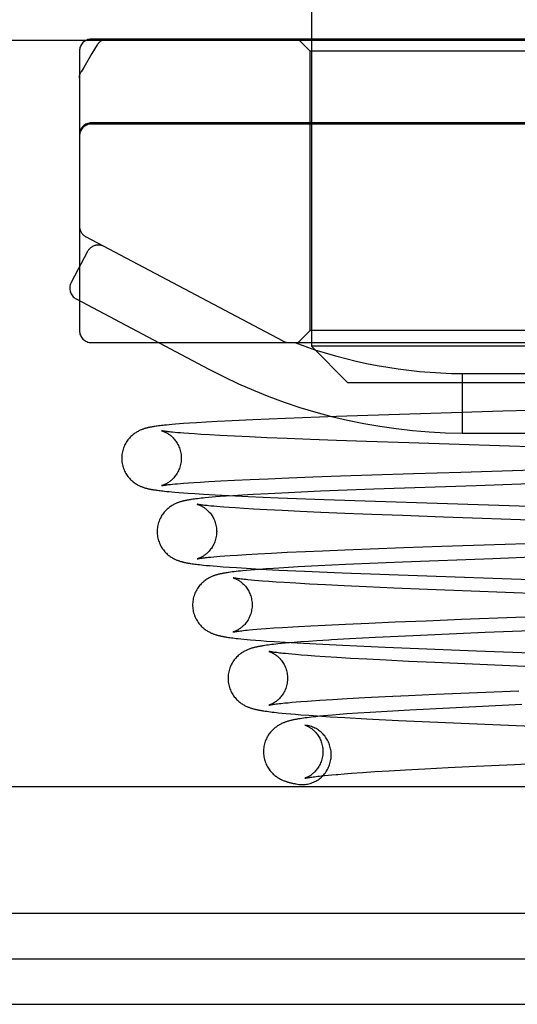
# Model space of a CAD drawing. Header units: inches. Extents: x 0 to 227, y 0 to 147.
# Tile 5 of 247: x 16.009 to 16.419, y 46.52 to 47.331. Entities that reach past the tile are written whole.
import ezdxf

# ---------------------------------------------------------------- set-up
doc = ezdxf.new("R2010")
doc.units = ezdxf.units.IN
doc.header["$LTSCALE"] = 12.466667
doc.header["$MEASUREMENT"] = 0
doc.linetypes.add('HIDDEN', pattern=[0.2, 0.1, -0.1])
doc.layers.get('0').update_dxf_attribs({"linetype": 'CONTINUOUS'})
doc.layers.add('02___PRT_ALL_AXES', color=7, linetype='CONTINUOUS')
doc.layers.add('DEFAULT_2', color=8, linetype='HIDDEN')

msp = doc.modelspace()

# ---------------------------------------------------------------- linework, layer by layer
at = {"color": 3, "linetype": 'Continuous'}
msp.add_line((9.41082, 46.55769), (27.71082, 46.55769), dxfattribs=at)
at = {"color": 7, "linetype": 'Continuous'}
msp.add_line((9.45582, 46.52019), (27.66582, 46.52019), dxfattribs=at)
at = {"layer": '02___PRT_ALL_AXES', "color": 8, "linetype": 'HIDDEN'}
msp.add_line((16.24832, 47.07519), (16.24832, 47.30519), dxfattribs=at)
at = {"layer": 'DEFAULT_2', "color": 8, "linetype": 'HIDDEN'}
for p, q in [((16.24932, 47.78219), (16.24932, 47.06219)), ((26.56082, 47.31394), (10.56082, 47.31394)), ((16.80332, 47.31519), (16.06832, 47.31519)), ((16.24832, 47.30519), (16.23832, 47.31519)), ((16.05832, 47.30519), (16.05832, 47.07519)), ((16.62332, 47.30519), (16.24832, 47.30519)), ((16.80332, 47.24619), (16.06832, 47.24619)), ((16.80332, 47.24519), (16.06832, 47.24519)), ((16.22612, 47.06635), (16.06364, 47.15237)), ((16.0651, 47.14028), (16.05153, 47.11465)), ((16.05569, 47.10113), (16.16484, 47.04335)), ((16.24832, 47.07519), (16.23832, 47.06519)), ((16.62332, 47.07519), (16.24832, 47.07519)), ((16.06832, 47.06519), (16.80332, 47.06519)), ((16.62232, 47.06219), (16.24932, 47.06219)), ((16.27932, 47.03219), (16.24932, 47.06219)), ((16.37362, 47.03969), (16.37342, 46.99069)), ((16.37362, 47.03969), (16.43581, 47.03969)), ((16.59232, 47.03219), (16.27932, 47.03219)), ((16.34759, 47.00681), (16.27015, 47.00429)), ((16.40709, 47.00861), (16.34759, 47.00681)), ((16.4293, 47.00927), (16.40709, 47.00861)), ((16.12247, 46.99643), (16.12143, 46.99629)), ((16.12356, 46.99657), (16.12247, 46.99643)), ((16.1247, 46.99672), (16.12356, 46.99657)), ((16.1259, 46.99686), (16.1247, 46.99672)), ((16.12717, 46.997), (16.1259, 46.99686)), ((16.12851, 46.99715), (16.12717, 46.997)), ((16.12993, 46.99729), (16.12851, 46.99715)), ((16.13223, 46.99751), (16.12993, 46.99729)), ((16.13476, 46.99774), (16.13223, 46.99751)), ((16.13755, 46.99798), (16.13476, 46.99774)), ((16.14063, 46.99823), (16.13755, 46.99798)), ((16.14402, 46.99848), (16.14063, 46.99823)), ((16.14907, 46.99884), (16.14402, 46.99848)), ((16.15474, 46.99921), (16.14907, 46.99884)), ((16.16272, 46.99969), (16.15474, 46.99921)), ((16.17179, 47.00019), (16.16272, 46.99969)), ((16.18423, 47.00083), (16.17179, 47.00019)), ((16.20121, 47.00161), (16.18423, 47.00083)), ((16.22793, 47.00273), (16.20121, 47.00161)), ((16.27015, 47.00429), (16.22793, 47.00273)), ((16.12143, 46.99629), (16.12043, 46.99614)), ((16.12901, 46.99209), (16.12835, 46.99218)), ((16.12976, 46.99199), (16.12901, 46.99209)), ((16.1306, 46.99189), (16.12976, 46.99199)), ((16.13152, 46.99178), (16.1306, 46.99189)), ((16.13253, 46.99166), (16.13152, 46.99178)), ((16.13364, 46.99154), (16.13253, 46.99166)), ((16.13484, 46.99142), (16.13364, 46.99154)), ((16.13684, 46.99123), (16.13484, 46.99142)), ((16.13906, 46.99102), (16.13684, 46.99123)), ((16.14154, 46.99081), (16.13906, 46.99102)), ((16.14428, 46.99059), (16.14154, 46.99081)), ((16.14838, 46.99028), (16.14428, 46.99059)), ((16.153, 46.98995), (16.14838, 46.99028)), ((16.15818, 46.98961), (16.153, 46.98995)), ((16.16551, 46.98917), (16.15818, 46.98961)), ((16.17399, 46.98869), (16.16551, 46.98917)), ((16.18604, 46.98807), (16.17399, 46.98869)), ((16.37342, 46.99069), (16.43583, 46.99069)), ((16.19826, 46.98748), (16.18604, 46.98807)), ((16.21277, 46.98684), (16.19826, 46.98748)), ((16.22947, 46.98615), (16.21277, 46.98684)), ((16.24849, 46.9854), (16.22947, 46.98615)), ((16.27008, 46.98461), (16.24849, 46.9854)), ((16.29472, 46.98374), (16.27008, 46.98461)), ((16.32961, 46.98258), (16.29472, 46.98374)), ((16.37112, 46.98125), (16.32961, 46.98258)), ((16.57542, 46.97473), (16.37112, 46.98125)), ((16.2733, 46.95539), (16.29921, 46.95627)), ((16.29921, 46.95627), (16.33353, 46.95737)), ((16.33353, 46.95737), (16.37244, 46.95857)), ((16.37244, 46.95857), (16.43188, 46.96035)), ((16.12738, 46.94766), (16.12789, 46.94774)), ((16.12789, 46.94774), (16.12847, 46.94782)), ((16.12847, 46.94782), (16.12912, 46.94791)), ((16.12912, 46.94791), (16.12984, 46.948)), ((16.12984, 46.948), (16.13062, 46.9481)), ((16.13062, 46.9481), (16.13148, 46.9482)), ((16.13148, 46.9482), (16.13242, 46.94831)), ((16.13242, 46.94831), (16.13343, 46.94842)), ((16.13343, 46.94842), (16.1351, 46.94859)), ((16.1351, 46.94859), (16.13698, 46.94877)), ((16.13698, 46.94877), (16.13908, 46.94896)), ((16.13908, 46.94896), (16.14143, 46.94916)), ((16.14143, 46.94916), (16.14406, 46.94937)), ((16.14406, 46.94937), (16.14803, 46.94967)), ((16.14803, 46.94967), (16.15256, 46.94999)), ((16.15256, 46.94999), (16.15765, 46.95032)), ((16.15765, 46.95032), (16.16483, 46.95075)), ((16.16483, 46.95075), (16.17469, 46.9513)), ((16.17469, 46.9513), (16.186, 46.95188)), ((16.186, 46.95188), (16.19891, 46.95248)), ((16.19891, 46.95248), (16.21371, 46.95313)), ((16.21371, 46.95313), (16.23078, 46.95382)), ((16.23078, 46.95382), (16.25054, 46.95457)), ((16.25054, 46.95457), (16.2733, 46.95539)), ((16.12064, 46.94381), (16.1216, 46.94367)), ((16.1216, 46.94367), (16.1226, 46.94353)), ((16.1226, 46.94353), (16.12364, 46.9434)), ((16.12364, 46.9434), (16.12472, 46.94326)), ((16.12472, 46.94326), (16.12585, 46.94313)), ((16.12585, 46.94313), (16.12703, 46.94299)), ((16.12703, 46.94299), (16.12826, 46.94286)), ((16.12826, 46.94286), (16.13021, 46.94266)), ((16.13021, 46.94266), (16.13228, 46.94246)), ((16.13228, 46.94246), (16.13449, 46.94226)), ((16.13449, 46.94226), (16.13685, 46.94205)), ((16.13685, 46.94205), (16.14023, 46.94178)), ((16.14023, 46.94178), (16.14389, 46.9415)), ((16.14389, 46.9415), (16.14786, 46.94121)), ((16.14786, 46.94121), (16.15326, 46.94085)), ((16.15326, 46.94085), (16.16049, 46.9404)), ((16.16049, 46.9404), (16.17017, 46.93985)), ((16.17017, 46.93985), (16.1815, 46.93926)), ((16.19254, 46.93956), (16.18473, 46.93907)), ((16.20143, 46.94008), (16.19254, 46.93956)), ((16.21373, 46.94073), (16.20143, 46.94008)), ((16.23062, 46.94156), (16.21373, 46.94073)), ((16.25685, 46.94271), (16.23062, 46.94156)), ((16.30078, 46.94443), (16.25685, 46.94271)), ((16.38509, 46.94736), (16.30078, 46.94443)), ((16.15179, 46.93613), (16.15063, 46.93596)), ((16.15302, 46.93629), (16.15179, 46.93613)), ((16.15431, 46.93646), (16.15302, 46.93629)), ((16.15567, 46.93662), (16.15431, 46.93646)), ((16.15711, 46.93679), (16.15567, 46.93662)), ((16.15863, 46.93695), (16.15711, 46.93679)), ((16.15869, 46.93148), (16.15801, 46.93158)), ((16.16024, 46.93712), (16.15863, 46.93695)), ((16.15946, 46.93138), (16.15869, 46.93148)), ((16.16193, 46.93729), (16.16024, 46.93712)), ((16.16463, 46.93754), (16.16193, 46.93729)), ((16.16757, 46.9378), (16.16463, 46.93754)), ((16.17074, 46.93806), (16.16757, 46.9378)), ((16.17417, 46.93833), (16.17074, 46.93806)), ((16.17918, 46.93869), (16.17417, 46.93833)), ((16.18473, 46.93907), (16.17918, 46.93869)), ((16.1815, 46.93926), (16.19725, 46.9385)), ((16.19725, 46.9385), (16.22208, 46.93743)), ((16.22208, 46.93743), (16.25986, 46.93597)), ((16.25986, 46.93597), (16.51628, 46.92771)), ((16.16031, 46.93127), (16.15946, 46.93138)), ((16.16124, 46.93115), (16.16031, 46.93127)), ((16.16227, 46.93103), (16.16124, 46.93115)), ((16.16339, 46.93091), (16.16227, 46.93103)), ((16.16461, 46.93078), (16.16339, 46.93091)), ((16.16664, 46.93057), (16.16461, 46.93078)), ((16.16891, 46.93036), (16.16664, 46.93057)), ((16.17143, 46.93013), (16.16891, 46.93036)), ((16.17421, 46.9299), (16.17143, 46.93013)), ((16.17726, 46.92966), (16.17421, 46.9299)), ((16.18174, 46.92933), (16.17726, 46.92966)), ((16.18673, 46.92898), (16.18174, 46.92933)), ((16.19374, 46.92852), (16.18673, 46.92898)), ((16.20167, 46.92805), (16.19374, 46.92852)), ((16.21257, 46.92744), (16.20167, 46.92805)), ((16.22524, 46.92679), (16.21257, 46.92744)), ((16.23999, 46.92609), (16.22524, 46.92679)), ((16.25708, 46.92533), (16.23999, 46.92609)), ((16.27676, 46.92451), (16.25708, 46.92533)), ((16.29912, 46.92363), (16.27676, 46.92451)), ((16.3244, 46.92269), (16.29912, 46.92363)), ((16.35808, 46.92148), (16.3244, 46.92269)), ((16.56976, 46.91399), (16.35808, 46.92148)), ((16.35668, 46.89741), (16.40882, 46.89914)), ((16.19554, 46.89068), (16.20523, 46.89124)), ((16.20523, 46.89124), (16.2165, 46.89184)), ((16.2165, 46.89184), (16.22952, 46.89248)), ((16.22952, 46.89248), (16.24444, 46.89316)), ((16.24444, 46.89316), (16.25838, 46.89376)), ((16.25838, 46.89376), (16.277, 46.89452)), ((16.277, 46.89452), (16.29787, 46.89532)), ((16.29787, 46.89532), (16.32536, 46.89632)), ((16.32536, 46.89632), (16.35668, 46.89741)), ((16.15106, 46.8831), (16.15219, 46.88294)), ((16.15219, 46.88294), (16.15337, 46.88278)), ((16.15337, 46.88278), (16.15461, 46.88262)), ((16.15722, 46.88743), (16.15784, 46.88752)), ((16.15784, 46.88752), (16.15855, 46.88762)), ((16.15855, 46.88762), (16.15934, 46.88773)), ((16.15934, 46.88773), (16.16023, 46.88785)), ((16.16023, 46.88785), (16.1612, 46.88796)), ((16.1612, 46.88796), (16.16226, 46.88809)), ((16.16226, 46.88809), (16.1634, 46.88821)), ((16.1634, 46.88821), (16.16464, 46.88834)), ((16.16464, 46.88834), (16.16667, 46.88855)), ((16.16667, 46.88855), (16.1689, 46.88876)), ((16.1689, 46.88876), (16.17135, 46.88897)), ((16.17135, 46.88897), (16.17403, 46.8892)), ((16.17403, 46.8892), (16.17798, 46.88951)), ((16.17798, 46.88951), (16.18236, 46.88983)), ((16.18236, 46.88983), (16.18853, 46.89024)), ((16.18853, 46.89024), (16.19554, 46.89068)), ((16.3243, 46.8844), (16.28406, 46.8827)), ((16.39867, 46.88723), (16.3243, 46.8844)), ((16.15461, 46.88262), (16.15593, 46.88246)), ((16.15593, 46.88246), (16.15733, 46.88231)), ((16.15733, 46.88231), (16.1588, 46.88214)), ((16.1588, 46.88214), (16.16036, 46.88198)), ((16.16036, 46.88198), (16.16288, 46.88173)), ((16.16288, 46.88173), (16.16561, 46.88148)), ((16.16561, 46.88148), (16.16858, 46.88122)), ((16.16858, 46.88122), (16.17182, 46.88096)), ((16.17182, 46.88096), (16.17657, 46.8806)), ((16.17657, 46.8806), (16.18187, 46.88022)), ((16.18274, 46.87607), (16.18135, 46.87588)), ((16.18187, 46.88022), (16.18775, 46.87983)), ((16.18421, 46.87626), (16.18274, 46.87607)), ((16.18575, 46.87645), (16.18421, 46.87626)), ((16.18738, 46.87664), (16.18575, 46.87645)), ((16.1891, 46.87683), (16.18738, 46.87664)), ((16.18775, 46.87983), (16.19596, 46.87933)), ((16.1909, 46.87702), (16.1891, 46.87683)), ((16.1928, 46.87721), (16.1909, 46.87702)), ((16.19584, 46.8775), (16.1928, 46.87721)), ((16.19913, 46.87779), (16.19584, 46.8775)), ((16.19596, 46.87933), (16.20716, 46.87869)), ((16.20267, 46.87808), (16.19913, 46.87779)), ((16.20649, 46.87838), (16.20267, 46.87808)), ((16.21206, 46.87879), (16.20649, 46.87838)), ((16.20716, 46.87869), (16.22243, 46.8779)), ((16.21819, 46.87921), (16.21206, 46.87879)), ((16.22677, 46.87976), (16.21819, 46.87921)), ((16.22243, 46.8779), (16.24362, 46.87691)), ((16.23856, 46.88044), (16.22677, 46.87976)), ((16.25479, 46.88131), (16.23856, 46.88044)), ((16.24362, 46.87691), (16.2747, 46.87559)), ((16.27747, 46.8824), (16.25479, 46.88131)), ((16.2747, 46.87559), (16.52436, 46.8667)), ((16.28406, 46.8827), (16.27747, 46.8824)), ((16.18942, 46.87071), (16.18852, 46.87083)), ((16.19042, 46.87057), (16.18942, 46.87071)), ((16.19153, 46.87044), (16.19042, 46.87057)), ((16.19274, 46.87029), (16.19153, 46.87044)), ((16.19408, 46.87014), (16.19274, 46.87029)), ((16.19552, 46.86999), (16.19408, 46.87014)), ((16.19709, 46.86983), (16.19552, 46.86999)), ((16.19967, 46.86958), (16.19709, 46.86983)), ((16.20254, 46.86932), (16.19967, 46.86958)), ((16.2057, 46.86905), (16.20254, 46.86932)), ((16.20918, 46.86877), (16.2057, 46.86905)), ((16.21439, 46.86837), (16.20918, 46.86877)), ((16.2203, 46.86796), (16.21439, 46.86837)), ((16.22702, 46.86752), (16.2203, 46.86796)), ((16.23666, 46.86693), (16.22702, 46.86752)), ((16.24787, 46.86629), (16.23666, 46.86693)), ((16.26093, 46.86561), (16.24787, 46.86629)), ((16.27633, 46.86485), (16.26093, 46.86561)), ((16.29486, 46.86399), (16.27633, 46.86485)), ((16.31733, 46.86301), (16.29486, 46.86399)), ((16.34508, 46.86187), (16.31733, 46.86301)), ((16.38099, 46.86045), (16.34508, 46.86187)), ((16.54095, 46.85419), (16.38099, 46.86045)), ((16.27737, 46.83338), (16.29657, 46.83424)), ((16.29657, 46.83424), (16.31846, 46.83516)), ((16.31846, 46.83516), (16.34378, 46.83617)), ((16.34378, 46.83617), (16.37306, 46.83728)), ((16.37306, 46.83728), (16.41765, 46.83892)), ((16.18793, 46.82736), (16.18882, 46.82748)), ((16.18882, 46.82748), (16.18982, 46.82762)), ((16.18982, 46.82762), (16.19093, 46.82776)), ((16.19093, 46.82776), (16.19215, 46.82791)), ((16.19215, 46.82791), (16.1935, 46.82806)), ((16.1935, 46.82806), (16.19497, 46.82822)), ((16.19497, 46.82822), (16.19657, 46.82838)), ((16.19657, 46.82838), (16.19832, 46.82855)), ((16.19832, 46.82855), (16.20121, 46.82882)), ((16.20121, 46.82882), (16.20447, 46.8291)), ((16.20447, 46.8291), (16.20812, 46.8294)), ((16.20812, 46.8294), (16.2122, 46.82971)), ((16.2122, 46.82971), (16.21842, 46.83015)), ((16.21842, 46.83015), (16.22567, 46.83063)), ((16.22567, 46.83063), (16.23406, 46.83114)), ((16.23406, 46.83114), (16.23871, 46.83141)), ((16.23871, 46.83141), (16.24899, 46.83197)), ((16.24899, 46.83197), (16.26065, 46.83257)), ((16.26065, 46.83257), (16.27737, 46.83338)), ((16.39233, 46.82636), (16.33321, 46.82381)), ((16.45154, 46.82877), (16.39233, 46.82636)), ((16.18109, 46.82242), (16.18226, 46.82226)), ((16.18226, 46.82226), (16.18348, 46.82209)), ((16.18348, 46.82209), (16.18475, 46.82193)), ((16.18475, 46.82193), (16.18608, 46.82177)), ((16.18608, 46.82177), (16.18748, 46.82161)), ((16.18748, 46.82161), (16.18894, 46.82144)), ((16.18894, 46.82144), (16.19125, 46.8212)), ((16.19125, 46.8212), (16.19373, 46.82095)), ((16.19373, 46.82095), (16.19638, 46.82071)), ((16.19638, 46.82071), (16.1992, 46.82045)), ((16.1992, 46.82045), (16.20326, 46.82012)), ((16.20326, 46.82012), (16.20766, 46.81977)), ((16.20766, 46.81977), (16.21244, 46.81942)), ((16.21244, 46.81942), (16.21896, 46.81897)), ((16.21896, 46.81897), (16.22772, 46.81841)), ((16.22772, 46.81841), (16.23769, 46.81782)), ((16.2313, 46.81789), (16.22783, 46.81758)), ((16.23509, 46.81821), (16.2313, 46.81789)), ((16.24067, 46.81865), (16.23509, 46.81821)), ((16.24689, 46.8191), (16.24067, 46.81865)), ((16.25383, 46.81958), (16.24689, 46.8191)), ((16.28086, 46.8212), (16.26598, 46.82035)), ((16.30226, 46.82233), (16.28086, 46.8212)), ((16.33321, 46.82381), (16.30226, 46.82233)), ((16.21103, 46.81568), (16.20979, 46.81549)), ((16.21233, 46.81587), (16.21103, 46.81568)), ((16.21369, 46.81605), (16.21233, 46.81587)), ((16.21513, 46.81624), (16.21369, 46.81605)), ((16.21665, 46.81642), (16.21513, 46.81624)), ((16.21826, 46.81661), (16.21665, 46.81642)), ((16.21882, 46.81008), (16.21798, 46.8102)), ((16.21996, 46.8168), (16.21826, 46.81661)), ((16.21975, 46.80995), (16.21882, 46.81008)), ((16.22076, 46.80982), (16.21975, 46.80995)), ((16.22176, 46.81699), (16.21996, 46.8168)), ((16.22186, 46.80968), (16.22076, 46.80982)), ((16.22466, 46.81728), (16.22176, 46.81699)), ((16.22783, 46.81758), (16.22466, 46.81728)), ((16.23769, 46.81782), (16.25334, 46.81697)), ((16.25334, 46.81697), (16.27532, 46.81587)), ((16.27532, 46.81587), (16.31, 46.81432)), ((16.31, 46.81432), (16.38541, 46.81128)), ((16.38541, 46.81128), (16.47752, 46.80775)), ((16.22304, 46.80953), (16.22186, 46.80968)), ((16.22432, 46.80939), (16.22304, 46.80953)), ((16.22569, 46.80923), (16.22432, 46.80939)), ((16.22795, 46.809), (16.22569, 46.80923)), ((16.23046, 46.80875), (16.22795, 46.809)), ((16.23325, 46.80848), (16.23046, 46.80875)), ((16.23635, 46.80821), (16.23325, 46.80848)), ((16.24098, 46.80782), (16.23635, 46.80821)), ((16.24624, 46.80741), (16.24098, 46.80782)), ((16.25216, 46.80698), (16.24624, 46.80741)), ((16.26057, 46.80641), (16.25216, 46.80698)), ((16.27022, 46.8058), (16.26057, 46.80641)), ((16.28154, 46.80513), (16.27022, 46.8058)), ((16.29498, 46.80438), (16.28154, 46.80513)), ((16.31079, 46.80356), (16.29498, 46.80438)), ((16.32918, 46.80265), (16.31079, 46.80356)), ((16.35086, 46.80164), (16.32918, 46.80265)), ((16.38209, 46.80024), (16.35086, 46.80164)), ((16.46642, 46.79658), (16.38209, 46.80024)), ((16.3794, 46.77682), (16.42017, 46.7785)), ((16.23323, 46.76892), (16.23669, 46.76922)), ((16.23669, 46.76922), (16.24052, 46.76953)), ((16.24052, 46.76953), (16.24627, 46.76998)), ((16.24627, 46.76998), (16.24942, 46.7702)), ((16.24942, 46.7702), (16.25638, 46.77069)), ((16.25638, 46.77069), (16.26663, 46.77134)), ((16.26663, 46.77134), (16.27888, 46.77206)), ((16.27888, 46.77206), (16.29329, 46.77285)), ((16.29329, 46.77285), (16.31001, 46.7737)), ((16.31001, 46.7737), (16.32932, 46.77462)), ((16.32932, 46.77462), (16.35195, 46.77564)), ((16.35195, 46.77564), (16.3794, 46.77682)), ((16.21134, 46.76169), (16.21268, 46.7615)), ((16.21268, 46.7615), (16.21408, 46.76131)), ((16.21408, 46.76131), (16.21556, 46.76112)), ((16.21556, 46.76112), (16.21712, 46.76093)), ((16.21686, 46.76705), (16.2176, 46.76717)), ((16.2176, 46.76717), (16.21844, 46.76729)), ((16.21844, 46.76729), (16.21937, 46.76742)), ((16.21937, 46.76742), (16.22041, 46.76756)), ((16.22041, 46.76756), (16.22155, 46.7677)), ((16.22155, 46.7677), (16.22281, 46.76786)), ((16.22281, 46.76786), (16.22419, 46.76801)), ((16.22419, 46.76801), (16.22571, 46.76818)), ((16.22571, 46.76818), (16.22737, 46.76836)), ((16.22737, 46.76836), (16.23013, 46.76863)), ((16.23013, 46.76863), (16.23323, 46.76892)), ((16.31175, 46.76148), (16.29774, 46.76061)), ((16.33052, 46.76254), (16.31175, 46.76148)), ((16.36304, 46.76424), (16.33052, 46.76254)), ((16.42276, 46.76708), (16.36304, 46.76424)), ((16.21712, 46.76093), (16.21876, 46.76074)), ((16.21876, 46.76074), (16.22051, 46.76055)), ((16.22051, 46.76055), (16.22236, 46.76035)), ((16.22236, 46.76035), (16.22535, 46.76005)), ((16.22535, 46.76005), (16.22865, 46.75974)), ((16.22865, 46.75974), (16.23228, 46.75942)), ((16.23228, 46.75942), (16.23628, 46.75908)), ((16.23628, 46.75908), (16.24067, 46.75874)), ((16.24135, 46.75562), (16.23997, 46.75541)), ((16.24067, 46.75874), (16.24717, 46.75825)), ((16.2428, 46.75583), (16.24135, 46.75562)), ((16.24431, 46.75604), (16.2428, 46.75583)), ((16.2459, 46.75625), (16.24431, 46.75604)), ((16.24756, 46.75645), (16.2459, 46.75625)), ((16.24717, 46.75825), (16.25449, 46.75775)), ((16.24931, 46.75666), (16.24756, 46.75645)), ((16.25114, 46.75687), (16.24931, 46.75666)), ((16.25306, 46.75708), (16.25114, 46.75687)), ((16.25611, 46.75739), (16.25306, 46.75708)), ((16.25449, 46.75775), (16.26488, 46.75708)), ((16.2594, 46.75771), (16.25611, 46.75739)), ((16.26295, 46.75803), (16.2594, 46.75771)), ((16.26679, 46.75837), (16.26295, 46.75803)), ((16.26488, 46.75708), (16.27701, 46.75635)), ((16.27239, 46.75882), (16.26679, 46.75837)), ((16.27864, 46.7593), (16.27239, 46.75882)), ((16.27701, 46.75635), (16.29479, 46.75537)), ((16.28752, 46.75994), (16.27864, 46.7593)), ((16.29774, 46.76061), (16.28752, 46.75994)), ((16.29479, 46.75537), (16.32099, 46.75404)), ((16.32099, 46.75404), (16.47808, 46.74707)), ((16.246, 46.74979), (16.24398, 46.75021)), ((16.41651, 46.7178), (16.50222, 46.72178)), ((16.30156, 46.71181), (16.31329, 46.71254)), ((16.31329, 46.71254), (16.32679, 46.71332)), ((16.32679, 46.71332), (16.34285, 46.71419)), ((16.34285, 46.71419), (16.36198, 46.71518)), ((16.36198, 46.71518), (16.38513, 46.71631)), ((16.38513, 46.71631), (16.41651, 46.7178)), ((16.24691, 46.70696), (16.24771, 46.70709)), ((16.24771, 46.70709), (16.24861, 46.70723)), ((16.24861, 46.70723), (16.24961, 46.70737)), ((16.24961, 46.70737), (16.2507, 46.70752)), ((16.2507, 46.70752), (16.25188, 46.70768)), ((16.25188, 46.70768), (16.25317, 46.70784)), ((16.25317, 46.70784), (16.25455, 46.708)), ((16.25455, 46.708), (16.25605, 46.70817)), ((16.25605, 46.70817), (16.25765, 46.70835)), ((16.25765, 46.70835), (16.26025, 46.70862)), ((16.26025, 46.70862), (16.26312, 46.7089)), ((16.26312, 46.7089), (16.26628, 46.70919)), ((16.27099, 46.7096), (16.27637, 46.71004)), ((16.27637, 46.71004), (16.2825, 46.71051)), ((16.2825, 46.71051), (16.29133, 46.71114)), ((16.29133, 46.71114), (16.30156, 46.71181)), ((26.56082, 46.69919), (10.56082, 46.69919)), ((10.56082, 46.59519), (26.56082, 46.59519))]:
    msp.add_line(p, q, dxfattribs=at)
for points in [[(16.08152, 47.31519), (16.081, 47.31517), (16.08049, 47.31513), (16.08, 47.31507), (16.07951, 47.31498), (16.07903, 47.31487), (16.07855, 47.31474), (16.07807, 47.31457), (16.0776, 47.31439), (16.07715, 47.31418), (16.07672, 47.31396), (16.07628, 47.3137), (16.07584, 47.31342), (16.07544, 47.31313), (16.07505, 47.31281), (16.07466, 47.31247), (16.07429, 47.31209), (16.07394, 47.31171), (16.07362, 47.31131), (16.0733, 47.31089), (16.07302, 47.31045)], [(16.07302, 47.31045), (16.07085, 47.30693), (16.06858, 47.30322), (16.06632, 47.29947), (16.06407, 47.29569), (16.06182, 47.29189), (16.05968, 47.28823)], [(16.05832, 47.2832), (16.05833, 47.2837), (16.05837, 47.28421), (16.05843, 47.28471), (16.05852, 47.28521), (16.05863, 47.28567), (16.05875, 47.28612), (16.05891, 47.28659), (16.05909, 47.28706), (16.05928, 47.28748), (16.05948, 47.28788), (16.05968, 47.28823)], [(16.12043, 46.99614), (16.11994, 46.99607), (16.11947, 46.99599), (16.119, 46.99591), (16.11854, 46.99584), (16.11809, 46.99576), (16.11764, 46.99568), (16.1172, 46.9956), (16.11676, 46.99551), (16.11633, 46.99542), (16.11589, 46.99534), (16.11546, 46.99524), (16.11503, 46.99515), (16.1146, 46.99505), (16.11417, 46.99494), (16.11373, 46.99483), (16.11329, 46.99471), (16.11285, 46.99459), (16.11239, 46.99446), (16.11193, 46.99432), (16.11146, 46.99417), (16.11098, 46.99401), (16.11048, 46.99384), (16.10997, 46.99365), (16.10945, 46.99344), (16.10891, 46.99322), (16.10835, 46.99297), (16.10777, 46.99271), (16.10717, 46.99241), (16.10656, 46.99209), (16.10593, 46.99174), (16.10529, 46.99136), (16.10464, 46.99096), (16.10399, 46.99052), (16.10335, 46.99005), (16.1027, 46.98956), (16.10206, 46.98903), (16.10142, 46.98848), (16.10079, 46.98788), (16.10016, 46.98725), (16.09952, 46.98657), (16.0989, 46.98584), (16.09828, 46.98507), (16.09768, 46.98425), (16.09711, 46.98339), (16.09656, 46.98249), (16.09604, 46.98156), (16.09556, 46.98059), (16.09511, 46.97959), (16.0947, 46.97856), (16.09434, 46.97751), (16.09403, 46.97643), (16.09376, 46.97534), (16.09354, 46.97424), (16.09337, 46.97313), (16.09326, 46.97201), (16.09319, 46.97089), (16.09317, 46.96998)], [(16.12599, 46.99258), (16.12595, 46.99259), (16.12594, 46.99259), (16.12594, 46.99259), (16.12597, 46.99258), (16.12603, 46.99257), (16.12611, 46.99255), (16.12621, 46.99252), (16.12634, 46.99248), (16.1265, 46.99243), (16.12669, 46.99237), (16.12691, 46.99229), (16.12716, 46.99221), (16.12743, 46.9921), (16.12774, 46.99198), (16.12808, 46.99184), (16.12845, 46.99168), (16.12885, 46.9915), (16.12927, 46.99129), (16.12972, 46.99106), (16.13018, 46.9908), (16.13066, 46.99053), (16.13114, 46.99023), (16.13164, 46.9899), (16.13215, 46.98955), (16.13267, 46.98917), (16.1332, 46.98876), (16.13375, 46.9883), (16.13432, 46.98781), (16.13489, 46.98727), (16.13547, 46.98669), (16.13605, 46.98607), (16.13663, 46.9854), (16.1372, 46.98467), (16.13777, 46.98391), (16.13832, 46.98309), (16.13884, 46.98224), (16.13935, 46.98134), (16.13982, 46.9804), (16.14026, 46.97943), (16.14065, 46.97842), (16.14101, 46.97739), (16.14132, 46.97634), (16.14159, 46.97526), (16.14181, 46.97418), (16.14197, 46.97308), (16.14209, 46.97198), (16.14215, 46.97088), (16.14217, 46.97001)], [(16.12835, 46.99218), (16.12776, 46.99227), (16.1275, 46.99231), (16.12726, 46.99235), (16.12704, 46.99239), (16.12684, 46.99242), (16.12666, 46.99245), (16.1265, 46.99248), (16.12635, 46.99251), (16.12623, 46.99253), (16.12613, 46.99255), (16.12605, 46.99257), (16.12599, 46.99258)], [(16.09317, 46.96998), (16.09319, 46.9691), (16.09325, 46.96798), (16.09337, 46.96686), (16.09354, 46.96575), (16.09376, 46.96464), (16.09402, 46.96355), (16.09434, 46.96247), (16.0947, 46.96142), (16.09511, 46.96039), (16.09555, 46.95939), (16.09604, 46.95842), (16.09656, 46.95748), (16.0971, 46.95659), (16.09768, 46.95573), (16.09828, 46.95491), (16.09889, 46.95414), (16.09952, 46.95341), (16.10015, 46.95273), (16.10078, 46.95209), (16.10142, 46.9515), (16.10206, 46.95094), (16.10269, 46.95042), (16.10334, 46.94993), (16.10398, 46.94947), (16.10463, 46.94903), (16.10527, 46.94863), (16.1059, 46.94825), (16.10652, 46.94791), (16.10713, 46.94759), (16.10772, 46.9473), (16.10829, 46.94703), (16.10884, 46.94679), (16.10938, 46.94657), (16.1099, 46.94636), (16.11041, 46.94617), (16.1109, 46.946), (16.11138, 46.94584), (16.11185, 46.94569), (16.11231, 46.94555), (16.11276, 46.94542), (16.1132, 46.94529), (16.11364, 46.94518), (16.11408, 46.94506), (16.11451, 46.94496), (16.11493, 46.94486), (16.11536, 46.94476), (16.11578, 46.94467), (16.11621, 46.94458), (16.11663, 46.9445), (16.11706, 46.94441), (16.11749, 46.94433), (16.11792, 46.94425), (16.11836, 46.94418), (16.1188, 46.9441), (16.11925, 46.94403), (16.1197, 46.94395), (16.12064, 46.94381)], [(16.14217, 46.97001), (16.14215, 46.96912), (16.14209, 46.96802), (16.14197, 46.96692), (16.1418, 46.96583), (16.14159, 46.96474), (16.14132, 46.96367), (16.14101, 46.96262), (16.14066, 46.96159), (16.14026, 46.96059), (16.13982, 46.95962), (16.13935, 46.95868), (16.13885, 46.95778), (16.13832, 46.95692), (16.13777, 46.95611), (16.13721, 46.95534), (16.13663, 46.95462), (16.13606, 46.95395), (16.13547, 46.95332), (16.1349, 46.95274), (16.13433, 46.9522), (16.13376, 46.95171), (16.13322, 46.95125), (16.13268, 46.95084), (16.13216, 46.95046), (16.13165, 46.95011), (16.13116, 46.94978), (16.13067, 46.94948), (16.13019, 46.9492), (16.12973, 46.94895), (16.12928, 46.94872), (16.12886, 46.94851), (16.12846, 46.94832), (16.12809, 46.94816), (16.12775, 46.94802), (16.12744, 46.94789), (16.12715, 46.94779), (16.1269, 46.9477), (16.12668, 46.94762), (16.12649, 46.94756), (16.12633, 46.94751), (16.12619, 46.94747), (16.12609, 46.94744), (16.126, 46.94742), (16.12595, 46.9474), (16.12591, 46.9474), (16.1259, 46.94739)], [(16.1259, 46.94739), (16.12591, 46.9474), (16.12595, 46.9474), (16.126, 46.94742), (16.12608, 46.94743), (16.12618, 46.94745), (16.12629, 46.94747), (16.12643, 46.9475), (16.12658, 46.94753), (16.12675, 46.94756), (16.12695, 46.94759), (16.12715, 46.94762), (16.12738, 46.94766)], [(16.45908, 46.94978), (16.42803, 46.94877), (16.42172, 46.94856), (16.38509, 46.94736)], [(16.15063, 46.93596), (16.15007, 46.93588), (16.14952, 46.93579), (16.14899, 46.9357), (16.14846, 46.93562), (16.14795, 46.93553), (16.14745, 46.93544), (16.14695, 46.93535), (16.14647, 46.93526), (16.14599, 46.93516), (16.14552, 46.93507), (16.14505, 46.93497), (16.14459, 46.93486), (16.14413, 46.93476), (16.14367, 46.93465), (16.14321, 46.93453), (16.14275, 46.93441), (16.14228, 46.93428), (16.14181, 46.93415), (16.14133, 46.93401), (16.14085, 46.93385), (16.14035, 46.93369), (16.13985, 46.93351), (16.13933, 46.93332), (16.13879, 46.93311), (16.13824, 46.93289), (16.13767, 46.93264), (16.13708, 46.93237), (16.13648, 46.93207), (16.13586, 46.93175), (16.13522, 46.9314), (16.13458, 46.93102), (16.13392, 46.93061), (16.13327, 46.93017), (16.13261, 46.92971), (16.13196, 46.92921), (16.13131, 46.92868), (16.13067, 46.92812), (16.13003, 46.92753), (16.12939, 46.92689), (16.12875, 46.92621), (16.12812, 46.92548), (16.1275, 46.9247), (16.1269, 46.92388), (16.12632, 46.92302), (16.12576, 46.92212), (16.12524, 46.92118), (16.12475, 46.92021), (16.1243, 46.9192), (16.12389, 46.91817), (16.12353, 46.91711), (16.12321, 46.91603), (16.12294, 46.91494), (16.12272, 46.91383), (16.12255, 46.91271), (16.12243, 46.91158), (16.12237, 46.91046), (16.12235, 46.90955)], [(16.15547, 46.93201), (16.15541, 46.93202), (16.15538, 46.93203), (16.15538, 46.93203), (16.15539, 46.93203), (16.15544, 46.93202), (16.15551, 46.932), (16.1556, 46.93197), (16.15573, 46.93194), (16.15588, 46.93189), (16.15606, 46.93183), (16.15627, 46.93176), (16.15651, 46.93167), (16.15678, 46.93157), (16.15708, 46.93145), (16.15741, 46.93131), (16.15778, 46.93115), (16.15817, 46.93097), (16.15858, 46.93076), (16.15902, 46.93053), (16.15948, 46.93028), (16.15994, 46.93), (16.16043, 46.92971), (16.16091, 46.92939), (16.16142, 46.92904), (16.16193, 46.92866), (16.16246, 46.92824), (16.163, 46.92779), (16.16356, 46.9273), (16.16413, 46.92677), (16.1647, 46.92619), (16.16528, 46.92556), (16.16585, 46.92489), (16.16642, 46.92418), (16.16698, 46.92341), (16.16753, 46.9226), (16.16805, 46.92175), (16.16855, 46.92085), (16.16901, 46.91992), (16.16945, 46.91895), (16.16984, 46.91795), (16.1702, 46.91693), (16.17051, 46.91588), (16.17077, 46.91481), (16.17098, 46.91373), (16.17115, 46.91263), (16.17126, 46.91154), (16.17133, 46.91044), (16.17134, 46.90958)], [(16.15801, 46.93158), (16.1574, 46.93167), (16.15713, 46.93171), (16.15687, 46.93175), (16.15664, 46.93179), (16.15642, 46.93183), (16.15622, 46.93187), (16.15605, 46.9319), (16.15589, 46.93193), (16.15575, 46.93195), (16.15564, 46.93198), (16.15554, 46.932), (16.15547, 46.93201)], [(16.12235, 46.90955), (16.12237, 46.90867), (16.12243, 46.90755), (16.12255, 46.90644), (16.12271, 46.90532), (16.12293, 46.90422), (16.1232, 46.90313), (16.12351, 46.90206), (16.12387, 46.901), (16.12427, 46.89998), (16.12472, 46.89897), (16.1252, 46.898), (16.12572, 46.89707), (16.12627, 46.89617), (16.12684, 46.89531), (16.12744, 46.89449), (16.12805, 46.89372), (16.12868, 46.89299), (16.12931, 46.8923), (16.12994, 46.89167), (16.13058, 46.89107), (16.13122, 46.89051), (16.13186, 46.88998), (16.13251, 46.88949), (16.13315, 46.88902), (16.1338, 46.88858), (16.13444, 46.88818), (16.13507, 46.8878), (16.1357, 46.88745), (16.13631, 46.88713), (16.13691, 46.88683), (16.13749, 46.88656), (16.13805, 46.88631), (16.1386, 46.88609), (16.13913, 46.88588), (16.13964, 46.88568), (16.14015, 46.8855), (16.14064, 46.88534), (16.14112, 46.88518), (16.14159, 46.88504), (16.14206, 46.8849), (16.14252, 46.88477), (16.14297, 46.88465), (16.14342, 46.88454), (16.14387, 46.88443), (16.14432, 46.88432), (16.14477, 46.88422), (16.14521, 46.88412), (16.14567, 46.88402), (16.14612, 46.88393), (16.14658, 46.88384), (16.14704, 46.88375), (16.14751, 46.88367), (16.14799, 46.88358), (16.14848, 46.8835), (16.14897, 46.88342), (16.14948, 46.88334), (16.14999, 46.88326), (16.15106, 46.8831)], [(16.17134, 46.90958), (16.17133, 46.90869), (16.17126, 46.9076), (16.17115, 46.9065), (16.17098, 46.9054), (16.17076, 46.90432), (16.1705, 46.90325), (16.17019, 46.9022), (16.16983, 46.90117), (16.16943, 46.90017), (16.169, 46.8992), (16.16853, 46.89826), (16.16803, 46.89737), (16.1675, 46.89651), (16.16695, 46.8957), (16.16639, 46.89493), (16.16582, 46.89421), (16.16524, 46.89354), (16.16466, 46.89292), (16.16409, 46.89234), (16.16352, 46.89181), (16.16296, 46.89132), (16.16242, 46.89087), (16.16189, 46.89045), (16.16137, 46.89007), (16.16087, 46.88973), (16.16038, 46.88941), (16.15989, 46.88911), (16.15943, 46.88883), (16.15897, 46.88858), (16.15853, 46.88836), (16.15812, 46.88815), (16.15773, 46.88797), (16.15736, 46.88781), (16.15703, 46.88767), (16.15673, 46.88755), (16.15646, 46.88745), (16.15622, 46.88736), (16.15601, 46.88729), (16.15583, 46.88723), (16.15568, 46.88719), (16.15556, 46.88715), (16.15546, 46.88712), (16.1554, 46.88711), (16.15535, 46.88709), (16.15533, 46.88709), (16.15534, 46.88709)], [(16.40882, 46.89914), (16.42618, 46.89971), (16.46399, 46.90094)], [(16.15534, 46.88709), (16.15537, 46.8871), (16.15543, 46.88711), (16.1555, 46.88713), (16.15561, 46.88715), (16.15573, 46.88717), (16.15588, 46.8872), (16.15604, 46.88723), (16.15623, 46.88727), (16.15645, 46.8873), (16.15668, 46.88734), (16.15694, 46.88739), (16.15722, 46.88743)], [(16.4569, 46.88934), (16.43092, 46.8884), (16.39867, 46.88723)], [(16.18135, 46.87588), (16.18068, 46.87578), (16.18003, 46.87568), (16.17939, 46.87558), (16.17877, 46.87548), (16.17817, 46.87538), (16.17757, 46.87528), (16.17699, 46.87518), (16.17643, 46.87507), (16.17587, 46.87496), (16.17532, 46.87485), (16.17478, 46.87474), (16.17424, 46.87462), (16.17372, 46.8745), (16.1732, 46.87438), (16.17269, 46.87425), (16.17219, 46.87412), (16.17168, 46.87398), (16.17118, 46.87384), (16.17068, 46.87368), (16.17017, 46.87352), (16.16965, 46.87335), (16.16913, 46.87317), (16.16859, 46.87297), (16.16805, 46.87276), (16.16748, 46.87253), (16.16691, 46.87228), (16.16631, 46.872), (16.1657, 46.8717), (16.16508, 46.87138), (16.16444, 46.87102), (16.16379, 46.87064), (16.16313, 46.87023), (16.16247, 46.86979), (16.16181, 46.86931), (16.16115, 46.86881), (16.1605, 46.86828), (16.15985, 46.86772), (16.15921, 46.86712), (16.15856, 46.86648), (16.15792, 46.86579), (16.15729, 46.86505), (16.15667, 46.86428), (16.15607, 46.86345), (16.15549, 46.86259), (16.15493, 46.86169), (16.15441, 46.86075), (16.15392, 46.85977), (16.15347, 46.85877), (16.15307, 46.85773), (16.1527, 46.85667), (16.15238, 46.8556), (16.15212, 46.8545), (16.1519, 46.85339), (16.15173, 46.85228), (16.15161, 46.85115), (16.15154, 46.85003), (16.15153, 46.84912)], [(16.18486, 46.87146), (16.18488, 46.87145), (16.18493, 46.87144), (16.18501, 46.87141), (16.18511, 46.87138), (16.18525, 46.87134), (16.18541, 46.87129), (16.18561, 46.87122), (16.18583, 46.87114), (16.18609, 46.87104), (16.18638, 46.87093), (16.1867, 46.87079), (16.18705, 46.87064), (16.18743, 46.87046), (16.18783, 46.87026), (16.18826, 46.87003), (16.18871, 46.86979), (16.18917, 46.86952), (16.18964, 46.86922), (16.19012, 46.86891), (16.19062, 46.86857), (16.19113, 46.86819), (16.19165, 46.86778), (16.19219, 46.86734), (16.19274, 46.86685), (16.19331, 46.86632), (16.19388, 46.86574), (16.19445, 46.86512), (16.19502, 46.86446), (16.19559, 46.86374), (16.19615, 46.86298), (16.19669, 46.86217), (16.19722, 46.86132), (16.19772, 46.86043), (16.19818, 46.8595), (16.19862, 46.85853), (16.19902, 46.85753), (16.19937, 46.85651), (16.19968, 46.85546), (16.19994, 46.85439), (16.20016, 46.85331), (16.20032, 46.85221), (16.20044, 46.85112), (16.2005, 46.85002), (16.20052, 46.84916)], [(16.18852, 46.87083), (16.18773, 46.87094), (16.18737, 46.871), (16.18704, 46.87105), (16.18673, 46.8711), (16.18645, 46.87115), (16.18619, 46.87119), (16.18595, 46.87123), (16.18574, 46.87127), (16.18555, 46.87131), (16.18538, 46.87134), (16.18524, 46.87137), (16.18511, 46.8714), (16.18501, 46.87142), (16.18494, 46.87144), (16.18489, 46.87145), (16.18487, 46.87145)], [(16.15153, 46.84912), (16.15154, 46.84823), (16.15161, 46.84711), (16.15173, 46.84598), (16.15189, 46.84486), (16.15211, 46.84375), (16.15238, 46.84266), (16.1527, 46.84158), (16.15307, 46.84052), (16.15347, 46.83948), (16.15392, 46.83847), (16.15441, 46.8375), (16.15494, 46.83656), (16.15549, 46.83566), (16.15607, 46.83479), (16.15668, 46.83397), (16.1573, 46.83319), (16.15793, 46.83246), (16.15857, 46.83177), (16.15921, 46.83113), (16.15986, 46.83053), (16.16051, 46.82997), (16.16116, 46.82944), (16.16181, 46.82894), (16.16247, 46.82847), (16.16312, 46.82804), (16.16377, 46.82763), (16.16441, 46.82725), (16.16504, 46.8269), (16.16566, 46.82658), (16.16626, 46.82628), (16.16685, 46.82601), (16.16742, 46.82576), (16.16798, 46.82553), (16.16852, 46.82532), (16.16905, 46.82512), (16.16957, 46.82494), (16.17008, 46.82477), (16.17058, 46.82461), (16.17107, 46.82446), (16.17155, 46.82432), (16.17204, 46.82419), (16.17251, 46.82406), (16.17299, 46.82394), (16.17347, 46.82382), (16.17394, 46.82371), (16.17442, 46.82361), (16.1749, 46.8235), (16.17538, 46.8234), (16.17586, 46.8233), (16.17635, 46.82321), (16.17684, 46.82312), (16.17734, 46.82303), (16.17785, 46.82294), (16.17837, 46.82285), (16.17889, 46.82276), (16.17942, 46.82268), (16.17997, 46.82259), (16.18109, 46.82242)], [(16.20052, 46.84916), (16.2005, 46.84827), (16.20044, 46.84718), (16.20032, 46.84608), (16.20015, 46.84498), (16.19994, 46.8439), (16.19967, 46.84283), (16.19936, 46.84178), (16.19901, 46.84075), (16.19861, 46.83975), (16.19817, 46.83878), (16.1977, 46.83785), (16.1972, 46.83696), (16.19668, 46.8361), (16.19613, 46.83529), (16.19557, 46.83453), (16.195, 46.83381), (16.19442, 46.83315), (16.19385, 46.83253), (16.19328, 46.83195), (16.19271, 46.83142), (16.19216, 46.83093), (16.19162, 46.83049), (16.19109, 46.83008), (16.19058, 46.8297), (16.19009, 46.82936), (16.1896, 46.82904), (16.18913, 46.82875), (16.18867, 46.82848), (16.18822, 46.82824), (16.18779, 46.82801), (16.18739, 46.82781), (16.18701, 46.82763), (16.18666, 46.82748), (16.18634, 46.82735), (16.18605, 46.82723), (16.18579, 46.82713), (16.18556, 46.82705), (16.18537, 46.82698), (16.1852, 46.82693), (16.18506, 46.82689), (16.18496, 46.82685), (16.18488, 46.82683), (16.18483, 46.82682), (16.18481, 46.82681)], [(16.41765, 46.83892), (16.43057, 46.83939), (16.43706, 46.83962)], [(16.18481, 46.82681), (16.1848, 46.82681), (16.18481, 46.82681), (16.18485, 46.82682), (16.18491, 46.82684), (16.18501, 46.82686), (16.18513, 46.82688), (16.18529, 46.82692), (16.18547, 46.82695), (16.18568, 46.82699), (16.18592, 46.82703), (16.18618, 46.82708), (16.18648, 46.82713), (16.1868, 46.82718), (16.18715, 46.82724), (16.18752, 46.8273), (16.18793, 46.82736)], [(16.26598, 46.82035), (16.26378, 46.82021), (16.25383, 46.81958)], [(16.20979, 46.81549), (16.20919, 46.8154), (16.2086, 46.8153), (16.20803, 46.81521), (16.20746, 46.81511), (16.20691, 46.81501), (16.20636, 46.81491), (16.20583, 46.8148), (16.20529, 46.8147), (16.20477, 46.81459), (16.20425, 46.81448), (16.20373, 46.81436), (16.20322, 46.81425), (16.2027, 46.81412), (16.20219, 46.81399), (16.20168, 46.81386), (16.20116, 46.81372), (16.20065, 46.81357), (16.20013, 46.81341), (16.1996, 46.81325), (16.19906, 46.81307), (16.19852, 46.81288), (16.19797, 46.81268), (16.19741, 46.81246), (16.19683, 46.81222), (16.19624, 46.81197), (16.19563, 46.81169), (16.19501, 46.81139), (16.19437, 46.81106), (16.19372, 46.8107), (16.19307, 46.81031), (16.1924, 46.8099), (16.19173, 46.80945), (16.19107, 46.80898), (16.1904, 46.80847), (16.18974, 46.80794), (16.18909, 46.80737), (16.18843, 46.80676), (16.18778, 46.80612), (16.18714, 46.80542), (16.1865, 46.80469), (16.18588, 46.8039), (16.18527, 46.80308), (16.18468, 46.80221), (16.18413, 46.8013), (16.1836, 46.80036), (16.18311, 46.79938), (16.18266, 46.79837), (16.18225, 46.79733), (16.18188, 46.79627), (16.18156, 46.79519), (16.18129, 46.79409), (16.18107, 46.79298), (16.1809, 46.79186), (16.18079, 46.79073), (16.18072, 46.78961), (16.1807, 46.7887)], [(16.21445, 46.81083), (16.2144, 46.81085), (16.21438, 46.81085), (16.21439, 46.81085), (16.21442, 46.81084), (16.21448, 46.81082), (16.21457, 46.8108), (16.21469, 46.81076), (16.21484, 46.81071), (16.21502, 46.81065), (16.21523, 46.81057), (16.21548, 46.81047), (16.21576, 46.81036), (16.21607, 46.81023), (16.21641, 46.81008), (16.21678, 46.8099), (16.21717, 46.8097), (16.21759, 46.80948), (16.21802, 46.80924), (16.21847, 46.80898), (16.21894, 46.80869), (16.21941, 46.80837), (16.2199, 46.80803), (16.2204, 46.80766), (16.22092, 46.80725), (16.22145, 46.80681), (16.22199, 46.80633), (16.22254, 46.80581), (16.2231, 46.80524), (16.22367, 46.80463), (16.22424, 46.80397), (16.2248, 46.80325), (16.22536, 46.80249), (16.2259, 46.80169), (16.22642, 46.80084), (16.22691, 46.79995), (16.22738, 46.79903), (16.22781, 46.79806), (16.2282, 46.79707), (16.22855, 46.79605), (16.22886, 46.79501), (16.22912, 46.79395), (16.22933, 46.79287), (16.2295, 46.79178), (16.22961, 46.79069), (16.22968, 46.7896), (16.22969, 46.78874)], [(16.21798, 46.8102), (16.21723, 46.81032), (16.21688, 46.81037), (16.21656, 46.81043), (16.21626, 46.81048), (16.21597, 46.81053), (16.21571, 46.81058), (16.21548, 46.81062), (16.21526, 46.81066), (16.21507, 46.8107), (16.2149, 46.81073), (16.21475, 46.81077), (16.21463, 46.81079), (16.21453, 46.81082), (16.21445, 46.81083)], [(16.1807, 46.7887), (16.18072, 46.78781), (16.18078, 46.78669), (16.1809, 46.78557), (16.18107, 46.78445), (16.18128, 46.78334), (16.18155, 46.78225), (16.18187, 46.78117), (16.18223, 46.78011), (16.18264, 46.77908), (16.18308, 46.77807), (16.18357, 46.7771), (16.18409, 46.77616), (16.18464, 46.77525), (16.18522, 46.77439), (16.18583, 46.77356), (16.18645, 46.77278), (16.18708, 46.77205), (16.18772, 46.77135), (16.18837, 46.77071), (16.18902, 46.7701), (16.18967, 46.76953), (16.19032, 46.769), (16.19098, 46.76849), (16.19164, 46.76802), (16.19229, 46.76758), (16.19295, 46.76717), (16.19359, 46.76679), (16.19423, 46.76643), (16.19485, 46.76611), (16.19547, 46.7658), (16.19606, 46.76552), (16.19665, 46.76527), (16.19722, 46.76503), (16.19777, 46.76481), (16.19832, 46.76461), (16.19885, 46.76442), (16.19938, 46.76424), (16.1999, 46.76407), (16.20041, 46.76392), (16.20092, 46.76377), (16.20142, 46.76363), (16.20192, 46.76349), (16.20243, 46.76336), (16.20293, 46.76324), (16.20344, 46.76312), (16.20395, 46.76301), (16.20446, 46.76289), (16.20498, 46.76278), (16.20551, 46.76268), (16.20604, 46.76257), (16.20658, 46.76247), (16.20713, 46.76237), (16.2077, 46.76227), (16.20827, 46.76217), (16.20886, 46.76207), (16.20946, 46.76198), (16.21007, 46.76188), (16.21134, 46.76169)], [(16.22969, 46.78874), (16.22968, 46.78786), (16.22961, 46.78676), (16.22949, 46.78567), (16.22933, 46.78457), (16.22911, 46.78349), (16.22885, 46.78243), (16.22854, 46.78138), (16.22818, 46.78035), (16.22778, 46.77935), (16.22735, 46.77838), (16.22688, 46.77745), (16.22638, 46.77656), (16.22586, 46.77571), (16.22531, 46.77491), (16.22475, 46.77415), (16.22419, 46.77344), (16.22362, 46.77277), (16.22305, 46.77216), (16.22248, 46.77159), (16.22192, 46.77106), (16.22137, 46.77058), (16.22084, 46.77014), (16.22032, 46.76973), (16.21981, 46.76936), (16.21933, 46.76902), (16.21885, 46.76871), (16.21839, 46.76842), (16.21794, 46.76816), (16.2175, 46.76792), (16.21709, 46.7677), (16.21669, 46.76751), (16.21633, 46.76733), (16.21599, 46.76718), (16.21568, 46.76705), (16.2154, 46.76694), (16.21516, 46.76685), (16.21495, 46.76677), (16.21477, 46.76671), (16.21462, 46.76666), (16.2145, 46.76662), (16.21441, 46.7666), (16.21435, 46.76658), (16.21432, 46.76657), (16.21431, 46.76657)], [(16.21432, 46.76657), (16.21434, 46.76658), (16.21439, 46.76659), (16.21446, 46.7666), (16.21456, 46.76663), (16.21468, 46.76665), (16.21483, 46.76669), (16.215, 46.76672), (16.2152, 46.76676), (16.21542, 46.7668), (16.21566, 46.76685), (16.21593, 46.76689), (16.21622, 46.76694), (16.21653, 46.767), (16.21686, 46.76705)], [(16.23997, 46.75541), (16.23931, 46.75531), (16.23866, 46.7552), (16.23802, 46.75509), (16.2374, 46.75498), (16.23678, 46.75487), (16.23618, 46.75476), (16.23559, 46.75465), (16.23501, 46.75453), (16.23444, 46.75441), (16.23387, 46.75429), (16.23331, 46.75416), (16.23276, 46.75403), (16.23221, 46.7539), (16.23166, 46.75376), (16.23112, 46.75361), (16.23057, 46.75346), (16.23003, 46.75331), (16.22948, 46.75314), (16.22893, 46.75296), (16.22837, 46.75278), (16.22781, 46.75258), (16.22723, 46.75236), (16.22665, 46.75214), (16.22606, 46.75189), (16.22545, 46.75162), (16.22483, 46.75134), (16.22419, 46.75102), (16.22355, 46.75069), (16.22289, 46.75032), (16.22222, 46.74993), (16.22156, 46.7495), (16.22088, 46.74905), (16.22021, 46.74857), (16.21954, 46.74806), (16.21888, 46.74752), (16.21822, 46.74694), (16.21756, 46.74633), (16.21691, 46.74567), (16.21627, 46.74497), (16.21563, 46.74423), (16.21501, 46.74344), (16.2144, 46.74261), (16.21382, 46.74174), (16.21327, 46.74084), (16.21274, 46.73989), (16.21226, 46.73892), (16.21181, 46.73791), (16.21141, 46.73687), (16.21104, 46.73581), (16.21073, 46.73474), (16.21046, 46.73364), (16.21024, 46.73254), (16.21008, 46.73142), (16.20996, 46.7303), (16.20989, 46.72918), (16.20988, 46.72828)], [(16.24398, 46.75021), (16.24397, 46.75021), (16.244, 46.7502), (16.24406, 46.75018), (16.24415, 46.75015), (16.24427, 46.75011), (16.24442, 46.75006), (16.24461, 46.74999), (16.24482, 46.74991), (16.24507, 46.74981), (16.24535, 46.7497), (16.24565, 46.74956), (16.24599, 46.7494), (16.24635, 46.74923), (16.24673, 46.74903), (16.24714, 46.7488), (16.24756, 46.74856), (16.24799, 46.7483), (16.24844, 46.74801), (16.24891, 46.74769), (16.24938, 46.74735), (16.24987, 46.74698), (16.25037, 46.74657), (16.25089, 46.74613), (16.25142, 46.74565), (16.25196, 46.74513), (16.2525, 46.74456), (16.25305, 46.74395), (16.25361, 46.74329), (16.25415, 46.74258), (16.25469, 46.74183), (16.25521, 46.74103), (16.25572, 46.74019), (16.25619, 46.73932), (16.25664, 46.73841), (16.25705, 46.73746), (16.25743, 46.73649), (16.25777, 46.73549), (16.25807, 46.73446), (16.25832, 46.73342), (16.25852, 46.73237), (16.25868, 46.73131), (16.25879, 46.73024), (16.25885, 46.72917), (16.25886, 46.72833)], [(16.26568, 46.72572), (16.26567, 46.72652), (16.26561, 46.72759), (16.26551, 46.72864), (16.26537, 46.7297), (16.26518, 46.73074), (16.26494, 46.73178), (16.26466, 46.7328), (16.26434, 46.73381), (16.26398, 46.73481), (16.26357, 46.73578), (16.26313, 46.73674), (16.26264, 46.73768), (16.26212, 46.73859), (16.26155, 46.73948), (16.26095, 46.74035), (16.26032, 46.74118), (16.25965, 46.74199), (16.25894, 46.74277), (16.25821, 46.74351), (16.25744, 46.74422), (16.25664, 46.74489), (16.25582, 46.74553), (16.25497, 46.74613), (16.2541, 46.7467), (16.2532, 46.74722), (16.25229, 46.7477), (16.25135, 46.74814), (16.25039, 46.74854), (16.24942, 46.7489), (16.24844, 46.74921), (16.24744, 46.74948), (16.24644, 46.7497), (16.246, 46.74979)], [(16.20988, 46.72828), (16.20989, 46.72741), (16.20995, 46.7263), (16.21007, 46.7252), (16.21023, 46.7241), (16.21044, 46.72301), (16.2107, 46.72193), (16.211, 46.72087), (16.21135, 46.71982), (16.21175, 46.7188), (16.21218, 46.7178), (16.21265, 46.71684), (16.21316, 46.7159), (16.2137, 46.715), (16.21427, 46.71414), (16.21485, 46.71332), (16.21546, 46.71253), (16.21609, 46.71179), (16.21672, 46.71109), (16.21736, 46.71044), (16.218, 46.70982), (16.21865, 46.70924), (16.2193, 46.7087), (16.21995, 46.70819), (16.22061, 46.70771), (16.22126, 46.70726), (16.22191, 46.70684), (16.22256, 46.70644), (16.2232, 46.70608), (16.22382, 46.70574), (16.22444, 46.70543), (16.22505, 46.70513), (16.22564, 46.70486), (16.22623, 46.70461), (16.2268, 46.70438), (16.22736, 46.70417), (16.22791, 46.70396), (16.22846, 46.70377), (16.229, 46.70359), (16.22953, 46.70342), (16.23007, 46.70326), (16.2306, 46.70311), (16.23114, 46.70296), (16.23168, 46.70282), (16.23222, 46.70268), (16.23277, 46.70255), (16.23332, 46.70242), (16.23389, 46.70229), (16.23447, 46.70217), (16.23506, 46.70204), (16.23566, 46.70192), (16.23628, 46.7018), (16.23692, 46.70168), (16.23778, 46.70153)], [(16.23778, 46.70153), (16.23797, 46.7015), (16.23899, 46.70135), (16.24002, 46.70125), (16.24106, 46.70119), (16.24209, 46.70118), (16.24313, 46.70122), (16.24416, 46.7013), (16.24519, 46.70143), (16.24621, 46.7016), (16.24722, 46.70182), (16.24823, 46.70209), (16.24922, 46.7024), (16.2502, 46.70275), (16.25116, 46.70315), (16.25211, 46.70359), (16.25303, 46.70407), (16.25394, 46.70459), (16.25482, 46.70516), (16.25568, 46.70576), (16.25652, 46.7064), (16.25732, 46.70708), (16.2581, 46.70779), (16.25884, 46.70854), (16.25956, 46.70932), (16.26024, 46.71013), (16.26088, 46.71097), (16.26149, 46.71184), (16.26206, 46.71274), (16.2626, 46.71366), (16.26309, 46.7146), (16.26354, 46.71557), (16.26395, 46.71655), (16.26432, 46.71755), (16.26465, 46.71857), (16.26493, 46.7196), (16.26517, 46.72064), (16.26536, 46.7217), (16.26551, 46.72275), (16.26561, 46.72382), (16.26567, 46.72489), (16.26568, 46.72572)], [(16.25886, 46.72833), (16.25885, 46.72745), (16.25878, 46.72635), (16.25867, 46.72526), (16.2585, 46.72417), (16.25828, 46.72309), (16.25802, 46.72203), (16.25771, 46.72098), (16.25735, 46.71996), (16.25696, 46.71896), (16.25652, 46.718), (16.25606, 46.71707), (16.25556, 46.71619), (16.25504, 46.71534), (16.25449, 46.71454), (16.25394, 46.71378), (16.25337, 46.71307), (16.2528, 46.71241), (16.25224, 46.7118), (16.25168, 46.71124), (16.25113, 46.71072), (16.25059, 46.71025), (16.25007, 46.70981), (16.24956, 46.70942), (16.24906, 46.70905), (16.24858, 46.70872), (16.24812, 46.70841), (16.24766, 46.70813), (16.24723, 46.70787), (16.24681, 46.70764), (16.24641, 46.70743), (16.24603, 46.70724), (16.24567, 46.70707), (16.24535, 46.70692), (16.24506, 46.7068), (16.2448, 46.70669), (16.24457, 46.70661), (16.24438, 46.70654), (16.24422, 46.70648), (16.24409, 46.70644), (16.24399, 46.70641), (16.24392, 46.70639), (16.2439, 46.70638)], [(16.2439, 46.70638), (16.24389, 46.70638), (16.24388, 46.70638), (16.24391, 46.70638), (16.24396, 46.70639), (16.24403, 46.70641), (16.24414, 46.70644), (16.24427, 46.70647), (16.24443, 46.7065), (16.24461, 46.70654), (16.24481, 46.70658), (16.24504, 46.70663), (16.24529, 46.70668), (16.24557, 46.70673), (16.24587, 46.70678), (16.24619, 46.70684), (16.24654, 46.7069), (16.24691, 46.70696)], [(16.26628, 46.70919), (16.26975, 46.7095), (16.27099, 46.7096)]]:
    msp.add_lwpolyline(points, dxfattribs=at)
for centre, radius, start, end in [((16.06832, 47.30519), 0.01, 90, 180), ((16.06832, 47.23619), 0.01, 90, 180), ((16.06832, 47.23519), 0.01, 90, 180), ((16.06832, 47.16121), 0.01, 180, 242.10273), ((16.07394, 47.1356), 0.01, 62.10273, 152.10273), ((16.06037, 47.10997), 0.01, 152.10273, 242.10273), ((16.06832, 47.07519), 0.01, 180, 270), ((16.2308, 47.07519), 0.01, 242.10273, 270), ((16.37693, 47.44397), 0.4043, 249.5364, 269.53045), ((16.37693, 47.44397), 0.4533, 242.10273, 269.55658)]:
    msp.add_arc(centre, radius, start, end, dxfattribs=at)

doc.saveas('drawing.dxf')
